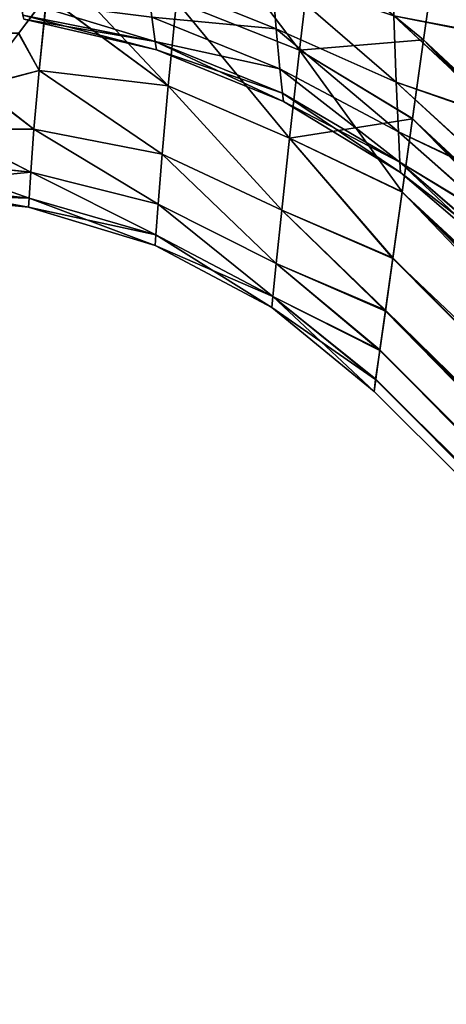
# Model space of a CAD drawing. Header units: metres. Extents: x -42 to 201, y -88 to 88.
# Tile 9 of 256: x 10.67 to 17.38, y -25.7 to -10.21. Entities that reach past the tile are written whole.
import ezdxf

# ---------------------------------------------------------------- set-up
doc = ezdxf.new("R2010")
doc.units = ezdxf.units.M
doc.layers.add('solid_500770', color=7, linetype='CONTINUOUS')
doc.layers.add('solid_500770_02', color=7, linetype='CONTINUOUS')

msp = doc.modelspace()

# ---------------------------------------------------------------- linework, layer by layer
at = {"layer": 'solid_500770'}
for points in [[(31.451927, -21.465485, 11.465695), (17.465872, -7.346648, 11.514503), (17.221012, -9.08696, 10.675957)], [(13.309633, -8.363369, 9.948773), (13.137576, -9.916799, 8.588753), (15.06723, -10.682324, 8.585977)], [(13.13758, -9.91677, -8.588781), (13.309638, -8.363337, -9.948798), (15.067234, -10.682287, -8.586011)], [(13.309633, -8.363369, 9.948773), (15.06723, -10.682324, 8.585977), (15.256145, -9.077331, 9.875142)], [(13.309638, -8.363337, -9.948798), (15.256151, -9.077287, -9.875174), (15.067234, -10.682287, -8.586011)], [(16.511652, -8.863216, -6.779091), (18.342749, -10.503116, -6.646863), (18.354273, -9.739576, -7.221003)], [(16.511652, -8.863216, -6.779091), (16.549015, -10.143872, -5.620458), (18.342749, -10.503116, -6.646863)], [(16.511654, -8.863146, 6.77915), (18.354509, -9.719559, 7.234839), (18.342825, -10.485052, 6.661381)], [(16.549017, -10.143809, 5.620525), (16.511654, -8.863146, 6.77915), (18.342825, -10.485052, 6.661381)], [(15.256145, -9.077331, 9.875142), (15.06723, -10.682324, 8.585977), (17.019745, -10.522639, 9.780989)], [(15.067234, -10.682287, -8.586011), (15.256151, -9.077287, -9.875174), (17.019722, -10.52292, -9.780804)], [(15.256145, -9.077331, 9.875142), (17.019745, -10.522639, 9.780989), (17.221012, -9.08696, 10.675957)], [(15.256151, -9.077287, -9.875174), (17.220308, -9.091949, -10.673192), (17.019722, -10.52292, -9.780804)], [(31.814323, -24.341063, 10.339633), (17.221012, -9.08696, 10.675957), (17.019745, -10.522639, 9.780989)], [(31.486244, -22.388775, 11.112997), (31.451927, -21.465485, 11.465695), (17.221012, -9.08696, 10.675957)], [(31.603334, -23.346407, 10.735093), (31.486244, -22.388775, 11.112997), (17.221012, -9.08696, 10.675957)], [(31.627073, -23.48131, 10.681638), (31.603334, -23.346407, 10.735093), (17.221012, -9.08696, 10.675957)], [(31.814323, -24.341063, 10.339633), (31.627073, -23.48131, 10.681638), (17.221012, -9.08696, 10.675957)], [(13.005366, -11.245414, -7.073047), (11.09445, -9.830233, -8.430244), (11.35359, -9.486077, -8.815715)], [(13.005366, -11.245414, -7.073047), (11.35359, -9.486077, -8.815715), (13.13758, -9.91677, -8.588781)], [(14.634141, -9.493657, -5.17957), (12.672843, -9.528303, -4.145339), (14.70234, -10.351355, -3.951888)], [(14.70234, -10.351355, -3.951888), (12.672843, -9.528303, -4.145339), (12.748927, -10.165072, -2.783939)], [(14.702342, -10.351297, 3.95199), (12.672857, -9.528265, 4.145413), (14.634147, -9.493601, 5.179646)], [(14.702342, -10.351297, 3.95199), (12.74893, -10.165023, 2.784084), (12.672857, -9.528265, 4.145413)], [(14.634141, -9.493657, -5.17957), (16.587996, -11.18992, -4.336283), (16.549015, -10.143872, -5.620458)], [(14.634141, -9.493657, -5.17957), (14.70234, -10.351355, -3.951888), (16.587996, -11.18992, -4.336283)], [(14.634147, -9.493601, 5.179646), (16.549017, -10.143809, 5.620525), (16.587997, -11.189859, 4.336373)], [(14.702342, -10.351297, 3.95199), (14.634147, -9.493601, 5.179646), (16.587997, -11.189859, 4.336373)], [(0.999987, -9.957063, 8.280061), (10.651409, -10.421027, 7.687958), (11.094861, -9.829618, 8.430961)], [(0.999988, -9.955943, -8.281406), (11.09445, -9.830233, -8.430244), (10.654778, -10.416514, -7.694071)], [(10.97632, -11.003971, 6.873626), (11.094861, -9.829618, 8.430961), (10.651409, -10.421027, 7.687958)], [(10.976322, -11.003964, -6.873638), (10.654778, -10.416514, -7.694071), (11.09445, -9.830233, -8.430244)], [(10.686918, -9.910254, 2.220721), (12.74893, -10.165023, 2.784084), (12.802073, -10.550778, 1.397746)], [(10.721856, -10.132128, 1.057101), (10.686918, -9.910254, 2.220721), (12.802073, -10.550778, 1.397746)], [(10.687222, -9.90985, -2.22245), (12.802072, -10.550809, -1.397587), (12.748927, -10.165072, -2.783939)], [(10.687222, -9.90985, -2.22245), (10.721828, -10.131906, -1.058974), (12.802072, -10.550809, -1.397587)], [(10.97632, -11.003971, 6.873626), (13.005363, -11.245439, 7.073013), (11.094861, -9.829618, 8.430961)], [(10.976322, -11.003964, -6.873638), (11.09445, -9.830233, -8.430244), (13.005366, -11.245414, -7.073047)], [(13.137576, -9.916799, 8.588753), (11.094861, -9.829618, 8.430961), (13.005363, -11.245439, 7.073013)], [(13.137576, -9.916799, 8.588753), (13.005363, -11.245439, 7.073013), (14.911477, -12.069838, 7.117115)], [(13.005366, -11.245414, -7.073047), (13.13758, -9.91677, -8.588781), (14.911481, -12.069805, -7.117154)], [(13.137576, -9.916799, 8.588753), (14.911477, -12.069838, 7.117115), (15.06723, -10.682324, 8.585977)], [(13.13758, -9.91677, -8.588781), (15.067234, -10.682287, -8.586011), (14.911481, -12.069805, -7.117154)], [(10.721828, -10.131906, -1.058974), (10.734684, -10.197368, 0), (12.802072, -10.550809, -1.397587)], [(10.721856, -10.132128, 1.057101), (12.821193, -10.679972, 0), (10.734684, -10.197368, 0)], [(10.721856, -10.132128, 1.057101), (12.802073, -10.550778, 1.397746), (12.821193, -10.679972, 0)], [(12.802072, -10.550809, -1.397587), (10.734684, -10.197368, 0), (12.821193, -10.679972, 0)], [(14.761015, -10.979322, -2.666525), (12.748927, -10.165072, -2.783939), (12.802072, -10.550809, -1.397587)], [(14.70234, -10.351355, -3.951888), (12.748927, -10.165072, -2.783939), (14.761015, -10.979322, -2.666525)], [(14.761012, -10.979262, 2.666692), (12.802073, -10.550778, 1.397746), (12.74893, -10.165023, 2.784084)], [(14.761012, -10.979262, 2.666692), (12.74893, -10.165023, 2.784084), (14.702342, -10.351297, 3.95199)], [(16.549015, -10.143872, -5.620458), (18.32419, -11.796835, -5.415754), (18.342749, -10.503116, -6.646863)], [(16.549015, -10.143872, -5.620458), (16.587996, -11.18992, -4.336283), (18.32419, -11.796835, -5.415754)], [(16.549017, -10.143809, 5.620525), (18.342825, -10.485052, 6.661381), (18.324522, -11.780812, 5.433789)], [(16.587997, -11.189859, 4.336373), (16.549017, -10.143809, 5.620525), (18.324522, -11.780812, 5.433789)], [(14.70234, -10.351355, -3.951888), (16.622337, -11.967375, -2.95094), (16.587996, -11.18992, -4.336283)], [(14.70234, -10.351355, -3.951888), (14.761015, -10.979322, -2.666525), (16.622337, -11.967375, -2.95094)], [(14.702342, -10.351297, 3.95199), (16.587997, -11.189859, 4.336373), (16.622335, -11.967308, 2.951097)], [(14.761012, -10.979262, 2.666692), (14.702342, -10.351297, 3.95199), (16.622335, -11.967308, 2.951097)], [(10.97632, -11.003971, 6.873626), (10.651409, -10.421027, 7.687958), (10.017136, -11.262121, 6.39274)], [(10.976322, -11.003964, -6.873638), (10.024023, -11.252835, -6.409071), (10.654778, -10.416514, -7.694071)], [(15.06723, -10.682324, 8.585977), (16.845329, -11.763299, 8.813713), (17.019745, -10.522639, 9.780989)], [(15.067234, -10.682287, -8.586011), (17.019722, -10.52292, -9.780804), (16.84561, -11.760923, -8.815734)], [(32.481499, -26.311361, 9.575477), (17.019745, -10.522639, 9.780989), (16.845329, -11.763299, 8.813713)], [(32.110786, -25.349052, 9.940274), (31.814323, -24.341063, 10.339633), (17.019745, -10.522639, 9.780989)], [(32.481499, -26.311361, 9.575477), (32.110786, -25.349052, 9.940274), (17.019745, -10.522639, 9.780989)], [(14.80085, -11.362569, -1.342808), (12.802072, -10.550809, -1.397587), (12.821193, -10.679972, 0)], [(14.761015, -10.979322, -2.666525), (12.802072, -10.550809, -1.397587), (14.80085, -11.362569, -1.342808)], [(14.814992, -11.49142, 0), (12.821193, -10.679972, 0), (12.802073, -10.550778, 1.397746)], [(14.800853, -11.362535, 1.34297), (14.814992, -11.49142, 0), (12.802073, -10.550778, 1.397746)], [(14.800853, -11.362535, 1.34297), (12.802073, -10.550778, 1.397746), (14.761012, -10.979262, 2.666692)], [(14.80085, -11.362569, -1.342808), (12.821193, -10.679972, 0), (14.814992, -11.49142, 0)], [(15.06723, -10.682324, 8.585977), (14.911477, -12.069838, 7.117115), (16.845329, -11.763299, 8.813713)], [(14.911481, -12.069805, -7.117154), (15.067234, -10.682287, -8.586011), (16.681824, -12.912995, -7.694075)], [(15.067234, -10.682287, -8.586011), (16.84561, -11.760923, -8.815734), (16.681824, -12.912995, -7.694075)], [(14.761012, -10.979262, 2.666692), (16.622335, -11.967308, 2.951097), (16.646002, -12.447133, 1.494293)], [(14.800853, -11.362535, 1.34297), (14.761012, -10.979262, 2.666692), (16.646002, -12.447133, 1.494293)], [(14.761015, -10.979322, -2.666525), (16.646002, -12.447172, -1.494116), (16.622337, -11.967375, -2.95094)], [(14.761015, -10.979322, -2.666525), (14.80085, -11.362569, -1.342808), (16.646002, -12.447172, -1.494116)], [(10.97632, -11.003971, 6.873626), (10.017136, -11.262121, 6.39274), (10.895341, -11.93035, 5.237285)], [(10.895345, -11.930335, -5.237318), (10.024023, -11.252835, -6.409071), (10.976322, -11.003964, -6.873638)], [(10.97632, -11.003971, 6.873626), (10.895341, -11.93035, 5.237285), (12.909826, -12.318709, 5.426214)], [(10.895345, -11.930335, -5.237318), (10.976322, -11.003964, -6.873638), (12.909828, -12.318684, -5.426264)], [(10.97632, -11.003971, 6.873626), (12.909826, -12.318709, 5.426214), (13.005363, -11.245439, 7.073013)], [(10.976322, -11.003964, -6.873638), (13.005366, -11.245414, -7.073047), (12.909828, -12.318684, -5.426264)], [(10.895341, -11.93035, 5.237285), (10.017136, -11.262121, 6.39274), (9.512764, -11.929575, 5.038625)], [(10.895345, -11.930335, -5.237318), (9.521481, -11.91806, -5.0658), (10.024023, -11.252835, -6.409071)], [(13.005363, -11.245439, 7.073013), (12.909826, -12.318709, 5.426214), (14.790035, -13.201969, 5.491043)], [(12.909828, -12.318684, -5.426264), (13.005366, -11.245414, -7.073047), (14.790038, -13.201938, -5.491097)], [(13.005363, -11.245439, 7.073013), (14.790035, -13.201969, 5.491043), (14.911477, -12.069838, 7.117115)], [(13.005366, -11.245414, -7.073047), (14.911481, -12.069805, -7.117154), (14.790038, -13.201938, -5.491097)], [(16.587996, -11.18992, -4.336283), (18.309425, -12.778674, -4.11118), (18.32419, -11.796835, -5.415754)], [(16.587996, -11.18992, -4.336283), (16.622337, -11.967375, -2.95094), (18.309425, -12.778674, -4.11118)], [(16.587997, -11.189859, 4.336373), (18.324522, -11.780812, 5.433789), (18.309664, -12.761212, 4.138986)], [(16.622335, -11.967308, 2.951097), (16.587997, -11.189859, 4.336373), (18.309664, -12.761212, 4.138986)], [(14.80085, -11.362569, -1.342808), (14.814992, -11.49142, 0), (16.646002, -12.447172, -1.494116)], [(14.800853, -11.362535, 1.34297), (16.646002, -12.447133, 1.494293), (16.654469, -12.609457, 0)], [(14.800853, -11.362535, 1.34297), (16.654469, -12.609457, 0), (14.814992, -11.49142, 0)], [(16.646002, -12.447172, -1.494116), (14.814992, -11.49142, 0), (16.654469, -12.609457, 0)], [(14.911477, -12.069838, 7.117115), (16.681017, -12.918568, 7.687963), (16.845329, -11.763299, 8.813713)], [(33.919487, -28.890553, 8.773123), (16.845329, -11.763299, 8.813713), (16.681017, -12.918568, 7.687963)], [(32.568623, -26.509266, 9.503561), (32.481499, -26.311361, 9.575477), (16.845329, -11.763299, 8.813713)], [(32.921898, -27.241323, 9.24844), (32.568623, -26.509266, 9.503561), (16.845329, -11.763299, 8.813713)], [(33.402206, -28.099644, 8.978659), (32.921898, -27.241323, 9.24844), (16.845329, -11.763299, 8.813713)], [(33.919487, -28.890553, 8.773123), (33.402206, -28.099644, 8.978659), (16.845329, -11.763299, 8.813713)], [(10.844649, -12.60497, 3.530584), (9.512764, -11.929575, 5.038625), (9.137588, -12.430288, 3.631864)], [(10.844652, -12.604959, -3.530618), (9.143651, -12.422338, -3.658962), (9.521481, -11.91806, -5.0658)], [(10.895341, -11.93035, 5.237285), (9.512764, -11.929575, 5.038625), (10.844649, -12.60497, 3.530584)], [(10.844652, -12.604959, -3.530618), (9.521481, -11.91806, -5.0658), (10.895345, -11.930335, -5.237318)], [(10.895341, -11.93035, 5.237285), (10.844649, -12.60497, 3.530584), (12.846642, -13.108702, 3.676953)], [(10.844652, -12.604959, -3.530618), (10.895345, -11.930335, -5.237318), (12.846645, -13.108684, -3.677002)], [(10.895341, -11.93035, 5.237285), (12.846642, -13.108702, 3.676953), (12.909826, -12.318709, 5.426214)], [(10.895345, -11.930335, -5.237318), (12.909828, -12.318684, -5.426264), (12.846645, -13.108684, -3.677002)], [(14.911477, -12.069838, 7.117115), (14.790035, -13.201969, 5.491043), (16.534771, -13.961814, 6.392742)], [(14.790038, -13.201938, -5.491097), (14.911481, -12.069805, -7.117154), (16.536467, -13.950377, -6.409074)], [(14.911477, -12.069838, 7.117115), (16.534771, -13.961814, 6.392742), (16.681017, -12.918568, 7.687963)], [(14.911481, -12.069805, -7.117154), (16.681824, -12.912995, -7.694075), (16.536467, -13.950377, -6.409074)], [(16.622335, -11.967308, 2.951097), (18.309664, -12.761212, 4.138986), (18.300642, -13.448409, 2.805661)], [(16.646002, -12.447133, 1.494293), (16.622335, -11.967308, 2.951097), (18.300642, -13.448409, 2.805661)], [(16.622337, -11.967375, -2.95094), (18.299431, -13.46546, -2.760854), (18.309425, -12.778674, -4.11118)], [(16.622337, -11.967375, -2.95094), (16.646002, -12.447172, -1.494116), (18.299431, -13.46546, -2.760854)], [(12.909826, -12.318709, 5.426214), (12.846642, -13.108702, 3.676953), (14.703409, -14.042533, 3.737374)], [(12.846645, -13.108684, -3.677002), (12.909828, -12.318684, -5.426264), (14.703411, -14.042511, -3.737428)], [(12.909826, -12.318709, 5.426214), (14.703409, -14.042533, 3.737374), (14.790035, -13.201969, 5.491043)], [(12.909828, -12.318684, -5.426264), (14.790038, -13.201938, -5.491097), (14.703411, -14.042511, -3.737428)], [(10.844649, -12.60497, 3.530584), (9.137588, -12.430288, 3.631864), (8.860097, -12.799642, 1.967654)], [(10.817549, -13.015163, -1.777192), (8.861998, -12.797169, -1.983674), (9.143651, -12.422338, -3.658962)], [(10.817549, -13.015163, -1.777192), (9.143651, -12.422338, -3.658962), (10.844652, -12.604959, -3.530618)], [(16.646002, -12.447133, 1.494293), (18.300642, -13.448409, 2.805661), (18.29254, -13.861972, 1.424097)], [(16.646002, -12.447133, 1.494293), (18.29254, -13.861972, 1.424097), (18.291212, -14.004059)], [(16.654469, -12.609457, 0), (16.646002, -12.447133, 1.494293), (18.291212, -14.004059)], [(16.646002, -12.447172, -1.494116), (18.293657, -13.871216, -1.383356), (18.299431, -13.46546, -2.760854)], [(16.646002, -12.447172, -1.494116), (16.654469, -12.609457, 0), (18.293657, -13.871216, -1.383356)], [(10.844649, -12.60497, 3.530584), (8.860097, -12.799642, 1.967654), (10.817549, -13.015166, 1.77717)], [(10.817549, -13.015163, -1.777192), (10.844652, -12.604959, -3.530618), (12.811161, -13.592857, -1.856901)], [(10.844649, -12.60497, 3.530584), (10.817549, -13.015166, 1.77717), (12.811161, -13.592862, 1.856869)], [(10.844649, -12.60497, 3.530584), (12.811161, -13.592862, 1.856869), (12.846642, -13.108702, 3.676953)], [(10.844652, -12.604959, -3.530618), (12.846645, -13.108684, -3.677002), (12.811161, -13.592857, -1.856901)], [(16.654469, -12.609457, 0), (18.291212, -14.004059), (18.293657, -13.871216, -1.383356)], [(10.80915, -13.15285, 0), (8.745271, -12.95), (8.861998, -12.797169, -1.983674)], [(10.817549, -13.015166, 1.77717), (8.860097, -12.799642, 1.967654), (8.745271, -12.95)], [(10.80915, -13.15285, 0), (8.861998, -12.797169, -1.983674), (10.817549, -13.015163, -1.777192)], [(10.817549, -13.015166, 1.77717), (8.745271, -12.95), (10.80915, -13.15285, 0)], [(34.466274, -29.625443, 8.626473), (33.919487, -28.890553, 8.773123), (16.681017, -12.918568, 7.687963)], [(35.036369, -30.303043, 8.540601), (34.466274, -29.625443, 8.626473), (16.681017, -12.918568, 7.687963)], [(35.638775, -30.938599, 8.513808), (35.036369, -30.303043, 8.540601), (16.681017, -12.918568, 7.687963)], [(10.80915, -13.15285, 0), (10.817549, -13.015163, -1.777192), (12.799801, -13.756064, 0)], [(10.817549, -13.015166, 1.77717), (10.80915, -13.15285, 0), (12.811161, -13.592862, 1.856869)], [(12.811161, -13.592862, 1.856869), (10.80915, -13.15285, 0), (12.799801, -13.756064, 0)], [(10.817549, -13.015163, -1.777192), (12.811161, -13.592857, -1.856901), (12.799801, -13.756064, 0)], [(12.811161, -13.592857, -1.856901), (12.846645, -13.108684, -3.677002), (14.651568, -14.56102, -1.89277)], [(12.846642, -13.108702, 3.676953), (12.811161, -13.592862, 1.856869), (14.651568, -14.561026, 1.892736)], [(12.846642, -13.108702, 3.676953), (14.651568, -14.561026, 1.892736), (14.703409, -14.042533, 3.737374)], [(12.846645, -13.108684, -3.677002), (14.703411, -14.042511, -3.737428), (14.651568, -14.56102, -1.89277)], [(14.790035, -13.201969, 5.491043), (14.703409, -14.042533, 3.737374), (16.419451, -14.790412, 5.038633)], [(14.703411, -14.042511, -3.737428), (14.790038, -13.201938, -5.491097), (16.421429, -14.776107, -5.065808)], [(14.790035, -13.201969, 5.491043), (16.419451, -14.790412, 5.038633), (16.534771, -13.961814, 6.392742)], [(14.790038, -13.201938, -5.491097), (16.536467, -13.950377, -6.409074), (16.421429, -14.776107, -5.065808)], [(12.799801, -13.756064, 0), (12.811161, -13.592857, -1.856901), (14.634328, -14.736407, 0)], [(12.811161, -13.592862, 1.856869), (12.799801, -13.756064, 0), (14.651568, -14.561026, 1.892736)], [(12.811161, -13.592857, -1.856901), (14.651568, -14.56102, -1.89277), (14.634328, -14.736407, 0)], [(14.651568, -14.561026, 1.892736), (12.799801, -13.756064, 0), (14.634328, -14.736407, 0)], [(14.651568, -14.56102, -1.89277), (14.703411, -14.042511, -3.737428), (16.332022, -15.399861, -3.658961)], [(14.703409, -14.042533, 3.737374), (14.651568, -14.561026, 1.892736), (16.330687, -15.409769, 3.631863)], [(14.703409, -14.042533, 3.737374), (16.330687, -15.409769, 3.631863), (16.419451, -14.790412, 5.038633)], [(14.703411, -14.042511, -3.737428), (16.421429, -14.776107, -5.065808), (16.332022, -15.399861, -3.658961)], [(14.634328, -14.736407, 0), (14.651568, -14.56102, -1.89277), (16.240602, -16.054668)], [(14.651568, -14.561026, 1.892736), (14.634328, -14.736407, 0), (16.265739, -15.867163, 1.967672)], [(14.651568, -14.56102, -1.89277), (16.332022, -15.399861, -3.658961), (16.266144, -15.864069, -1.983694)], [(14.651568, -14.56102, -1.89277), (16.266144, -15.864069, -1.983694), (16.240602, -16.054668)], [(14.651568, -14.561026, 1.892736), (16.265739, -15.867163, 1.967672), (16.330687, -15.409769, 3.631863)], [(14.634328, -14.736407, 0), (16.240602, -16.054668), (16.265739, -15.867163, 1.967672)]]:
    msp.add_3dface(points, dxfattribs=at)
at = {"layer": 'solid_500770_02'}
for points in [[(17.220308, -9.091949, -10.673192), (17.464651, -7.355285, -11.510914), (52.961388, -43.320358, -11.334099)], [(17.019722, -10.52292, -9.780804), (17.220308, -9.091949, -10.673192), (51.500843, -44.780903, -9.915523)], [(17.220308, -9.091949, -10.673192), (52.961388, -43.320358, -11.334099), (51.500843, -44.780903, -9.915523)], [(16.84561, -11.760923, -8.815734), (17.019722, -10.52292, -9.780804), (50.260818, -46.020927, -8.12571)], [(17.019722, -10.52292, -9.780804), (51.500843, -44.780903, -9.915523), (50.260818, -46.020927, -8.12571)], [(16.681824, -12.912995, -7.694075), (16.84561, -11.760923, -8.815734), (50.260818, -46.020927, -8.12571)], [(16.681017, -12.918568, 7.687963), (16.534771, -13.961814, 6.392742), (50.260719, -46.021027, 8.125532)], [(16.536467, -13.950377, -6.409074), (16.681824, -12.912995, -7.694075), (49.287743, -46.994003, -6.031675)], [(35.638775, -30.938599, 8.513808), (16.681017, -12.918568, 7.687963), (50.260719, -46.021027, 8.125532)], [(16.681824, -12.912995, -7.694075), (50.260818, -46.020927, -8.12571), (49.287743, -46.994003, -6.031675)], [(16.534771, -13.961814, 6.392742), (16.419451, -14.790412, 5.038633), (49.28767, -46.994076, 6.031472)], [(16.421429, -14.776107, -5.065808), (16.536467, -13.950377, -6.409074), (49.287743, -46.994003, -6.031675)], [(16.534771, -13.961814, 6.392742), (49.28767, -46.994076, 6.031472), (50.260719, -46.021027, 8.125532)], [(16.419451, -14.790412, 5.038633), (16.330687, -15.409769, 3.631863), (48.618, -47.663746, 3.711594)], [(16.332022, -15.399861, -3.658961), (16.421429, -14.776107, -5.065808), (48.618046, -47.6637, -3.711814)], [(16.419451, -14.790412, 5.038633), (48.618, -47.663746, 3.711594), (49.28767, -46.994076, 6.031472)], [(16.421429, -14.776107, -5.065808), (49.287743, -46.994003, -6.031675), (48.618046, -47.6637, -3.711814)], [(16.330687, -15.409769, 3.631863), (16.265739, -15.867163, 1.967672), (48.618, -47.663746, 3.711594)], [(16.266144, -15.864069, -1.983694), (16.332022, -15.399861, -3.658961), (48.276802, -48.004944, -1.252985)], [(16.332022, -15.399861, -3.658961), (48.618046, -47.6637, -3.711814), (48.276802, -48.004944, -1.252985)], [(16.240602, -16.054668), (16.266144, -15.864069, -1.983694), (48.276802, -48.004944, -1.252985)], [(16.265739, -15.867163, 1.967672), (16.240602, -16.054668), (48.276787, -48.004959, 1.252757)], [(16.265739, -15.867163, 1.967672), (48.276787, -48.004959, 1.252757), (48.618, -47.663746, 3.711594)], [(16.240602, -16.054668), (48.276802, -48.004944, -1.252985), (48.276787, -48.004959, 1.252757)]]:
    msp.add_3dface(points, dxfattribs=at)

doc.saveas('drawing.dxf')
